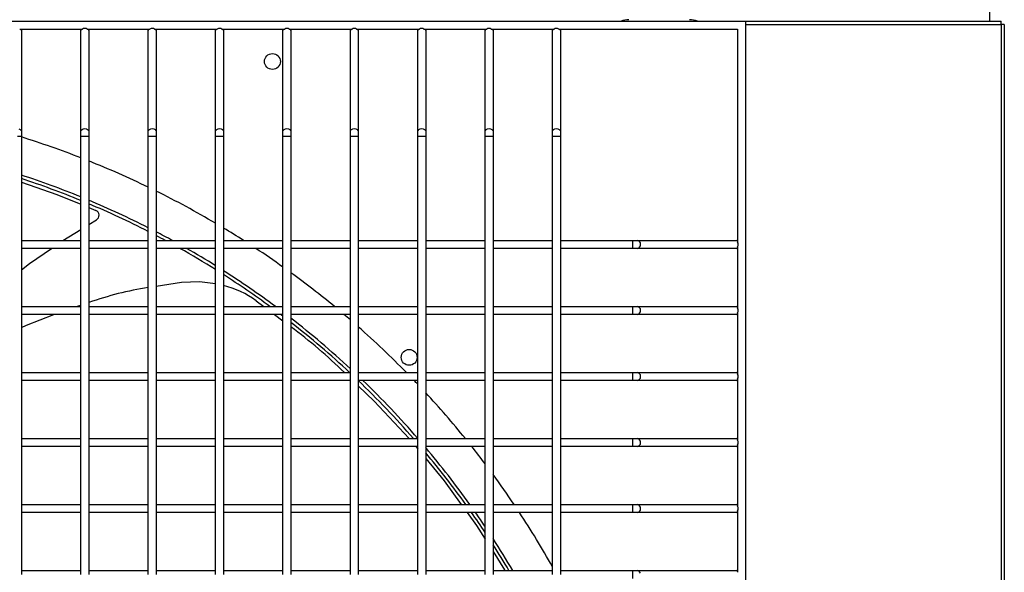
# Model space of a CAD drawing. Header units: millimetres. Extents: x 4 to 3534, y 14 to 98.
# Tile 43 of 161: x 18.786 to 19.159, y 58.775 to 58.985. Entities that reach past the tile are written whole.
import ezdxf

# ---------------------------------------------------------------- set-up
doc = ezdxf.new("R2010")
doc.units = ezdxf.units.MM
doc.header["$MEASUREMENT"] = 0
doc.layers.add('ARQ - EQUIPO CONDENSADORA', color=2, linetype='Continuous')

msp = doc.modelspace()

# ---------------------------------------------------------------- linework, layer by layer
at = {"layer": 'ARQ - EQUIPO CONDENSADORA', "color": 7, "linetype": 'Continuous'}
for p, q in [((19.15310417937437, 58.98393013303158), (19.15310417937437, 58.99559213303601)), ((18.30460317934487, 58.98393013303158), (19.06060317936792, 58.98393013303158)), ((19.06060317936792, 58.98393013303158), (19.06060317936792, 58.22793013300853)), ((19.06060317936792, 58.98393013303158), (19.15735317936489, 58.98393013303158)), ((19.15735317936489, 58.98267913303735), (19.15735317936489, 58.98393013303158)), ((18.78595263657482, 58.9809301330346), (18.80975372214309, 58.9809301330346)), ((18.78660317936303, 58.9809301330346), (18.78660317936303, 58.98043013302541)), ((18.78660317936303, 58.98043013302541), (18.78660317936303, 58.94205710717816)), ((18.80910317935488, 58.98043013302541), (18.80910317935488, 58.9809301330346)), ((18.80910317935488, 58.94205710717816), (18.80910317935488, 58.98043013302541)), ((18.81145263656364, 58.9809301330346), (18.83525372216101, 58.9809301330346)), ((18.81210317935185, 58.9809301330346), (18.81210317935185, 58.98043013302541)), ((18.81210317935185, 58.98043013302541), (18.81210317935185, 58.94205710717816)), ((18.83460317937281, 58.98043013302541), (18.83460317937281, 58.9809301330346)), ((18.83460317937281, 58.94205710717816), (18.83460317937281, 58.98043013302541)), ((18.83695263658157, 58.9809301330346), (18.86075372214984, 58.9809301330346)), ((18.83760317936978, 58.9809301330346), (18.83760317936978, 58.98043013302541)), ((18.83760317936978, 58.98043013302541), (18.83760317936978, 58.94205710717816)), ((18.86010317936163, 58.98043013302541), (18.86010317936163, 58.9809301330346)), ((18.86010317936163, 58.94205710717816), (18.86010317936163, 58.98043013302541)), ((18.8624526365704, 58.9809301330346), (18.88625372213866, 58.9809301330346)), ((18.8631031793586, 58.9809301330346), (18.8631031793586, 58.98043013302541)), ((18.8631031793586, 58.98043013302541), (18.8631031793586, 58.94205710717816)), ((18.88560317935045, 58.98043013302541), (18.88560317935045, 58.9809301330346)), ((18.88560317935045, 58.94205710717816), (18.88560317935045, 58.98043013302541)), ((18.88795263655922, 58.9809301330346), (18.91175372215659, 58.9809301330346)), ((18.88860317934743, 58.9809301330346), (18.88860317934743, 58.98043013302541)), ((18.88860317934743, 58.98043013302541), (18.88860317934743, 58.94205710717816)), ((18.91110317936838, 58.98043013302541), (18.91110317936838, 58.9809301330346)), ((18.91110317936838, 58.94205710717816), (18.91110317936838, 58.98043013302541)), ((18.91345263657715, 58.9809301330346), (18.93725372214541, 58.9809301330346)), ((18.91410317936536, 58.9809301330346), (18.91410317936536, 58.98043013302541)), ((18.91410317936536, 58.98043013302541), (18.91410317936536, 58.94205710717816)), ((18.93660317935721, 58.98043013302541), (18.93660317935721, 58.9809301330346)), ((18.93660317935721, 58.94205710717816), (18.93660317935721, 58.98043013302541)), ((18.93895263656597, 58.9809301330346), (18.96275372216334, 58.9809301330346)), ((18.93960317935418, 58.9809301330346), (18.93960317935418, 58.98043013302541)), ((18.93960317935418, 58.98043013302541), (18.93960317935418, 58.94205710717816)), ((18.96210317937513, 58.98043013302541), (18.96210317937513, 58.9809301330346)), ((18.96210317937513, 58.94205710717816), (18.96210317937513, 58.98043013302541)), ((18.9644526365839, 58.9809301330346), (18.98825372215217, 58.9809301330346)), ((18.96510317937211, 58.9809301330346), (18.96510317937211, 58.98043013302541)), ((18.96510317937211, 58.98043013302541), (18.96510317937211, 58.94205710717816)), ((18.98760317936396, 58.98043013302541), (18.98760317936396, 58.9809301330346)), ((18.98760317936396, 58.94205710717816), (18.98760317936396, 58.98043013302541)), ((18.98995263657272, 58.9809301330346), (19.05760317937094, 58.9809301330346)), ((18.99060317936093, 58.9809301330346), (18.99060317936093, 58.98043013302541)), ((18.99060317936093, 58.98043013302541), (18.99060317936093, 58.94205710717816)), ((19.05760317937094, 58.9809301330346), (19.05760317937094, 58.90027959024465)), ((19.06060317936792, 58.98267913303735), (19.15735317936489, 58.98267913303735)), ((19.15735317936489, 58.98267913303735), (19.15735217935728, 58.22868113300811)), ((19.15860317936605, 58.98267913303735), (19.15735317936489, 58.98267913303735)), ((19.15860317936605, 58.98267913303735), (19.15860317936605, 58.22868113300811)), ((18.78567720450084, 58.94321935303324), (18.78616383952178, 58.94294665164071)), ((18.78616383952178, 58.94294665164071), (18.78648899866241, 58.94253852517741)), ((18.78648899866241, 58.94253852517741), (18.78660317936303, 58.94205710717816)), ((18.80910317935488, 58.94205710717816), (18.8092173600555, 58.94253852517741)), ((18.8092173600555, 58.94253852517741), (18.80954251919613, 58.94294665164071)), ((18.80954251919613, 58.94294665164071), (18.81002915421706, 58.94321935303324)), ((18.81002915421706, 58.94321935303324), (18.81060317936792, 58.9433151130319)), ((18.81060317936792, 58.9433151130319), (18.81117720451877, 58.94321935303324)), ((18.81117720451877, 58.94321935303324), (18.8116638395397, 58.94294665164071)), ((18.8116638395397, 58.94294665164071), (18.81198899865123, 58.94253852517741)), ((18.81198899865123, 58.94253852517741), (18.81210317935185, 58.94205710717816)), ((18.83460317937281, 58.94205710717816), (18.83471736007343, 58.94253852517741)), ((18.83471736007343, 58.94253852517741), (18.83504251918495, 58.94294665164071)), ((18.83504251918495, 58.94294665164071), (18.83552915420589, 58.94321935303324)), ((18.83552915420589, 58.94321935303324), (18.83610317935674, 58.9433151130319)), ((18.83610317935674, 58.9433151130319), (18.83667720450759, 58.94321935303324)), ((18.83667720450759, 58.94321935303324), (18.83716383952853, 58.94294665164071)), ((18.83716383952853, 58.94294665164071), (18.83748899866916, 58.94253852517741)), ((18.83748899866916, 58.94253852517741), (18.83760317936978, 58.94205710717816)), ((18.86010317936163, 58.94205710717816), (18.86021736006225, 58.94253852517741)), ((18.86021736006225, 58.94253852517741), (18.86054251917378, 58.94294665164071)), ((18.86054251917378, 58.94294665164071), (18.86102915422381, 58.94321935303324)), ((18.86102915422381, 58.94321935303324), (18.86160317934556, 58.9433151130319)), ((18.86160317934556, 58.9433151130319), (18.86217720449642, 58.94321935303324)), ((18.86217720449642, 58.94321935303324), (18.86266383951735, 58.94294665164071)), ((18.86266383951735, 58.94294665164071), (18.86298899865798, 58.94253852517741)), ((18.86298899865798, 58.94253852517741), (18.8631031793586, 58.94205710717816)), ((18.88560317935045, 58.94205710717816), (18.88571736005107, 58.94253852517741)), ((18.88571736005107, 58.94253852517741), (18.8860425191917, 58.94294665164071)), ((18.8860425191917, 58.94294665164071), (18.88652915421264, 58.94321935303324)), ((18.88652915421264, 58.94321935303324), (18.88710317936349, 58.9433151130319)), ((18.88710317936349, 58.9433151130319), (18.88767720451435, 58.94321935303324)), ((18.88767720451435, 58.94321935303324), (18.88816383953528, 58.94294665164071)), ((18.88816383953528, 58.94294665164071), (18.88848899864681, 58.94253852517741)), ((18.88848899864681, 58.94253852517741), (18.88860317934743, 58.94205710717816)), ((18.91110317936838, 58.94205710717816), (18.911217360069, 58.94253852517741)), ((18.911217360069, 58.94253852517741), (18.91154251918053, 58.94294665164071)), ((18.91154251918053, 58.94294665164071), (18.91202915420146, 58.94321935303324)), ((18.91202915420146, 58.94321935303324), (18.91260317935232, 58.9433151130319)), ((18.91260317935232, 58.9433151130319), (18.91317720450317, 58.94321935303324)), ((18.91317720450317, 58.94321935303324), (18.91366383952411, 58.94294665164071)), ((18.91366383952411, 58.94294665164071), (18.91398899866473, 58.94253852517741)), ((18.91398899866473, 58.94253852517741), (18.91410317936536, 58.94205710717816)), ((18.93660317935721, 58.94205710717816), (18.93671736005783, 58.94253852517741)), ((18.93671736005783, 58.94253852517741), (18.93704251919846, 58.94294665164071)), ((18.93704251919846, 58.94294665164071), (18.93752915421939, 58.94321935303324)), ((18.93752915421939, 58.94321935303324), (18.93810317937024, 58.9433151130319)), ((18.93810317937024, 58.9433151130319), (18.9386772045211, 58.94321935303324)), ((18.9386772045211, 58.94321935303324), (18.93916383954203, 58.94294665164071)), ((18.93916383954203, 58.94294665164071), (18.93948899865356, 58.94253852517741)), ((18.93948899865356, 58.94253852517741), (18.93960317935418, 58.94205710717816)), ((18.96210317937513, 58.94205710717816), (18.96221736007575, 58.94253852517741)), ((18.96221736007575, 58.94253852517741), (18.96254251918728, 58.94294665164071)), ((18.96254251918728, 58.94294665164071), (18.96302915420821, 58.94321935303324)), ((18.96302915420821, 58.94321935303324), (18.96360317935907, 58.9433151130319)), ((18.96360317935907, 58.9433151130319), (18.96417720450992, 58.94321935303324)), ((18.96417720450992, 58.94321935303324), (18.96466383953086, 58.94294665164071)), ((18.96466383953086, 58.94294665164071), (18.96498899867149, 58.94253852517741)), ((18.96498899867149, 58.94253852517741), (18.96510317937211, 58.94205710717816)), ((18.98760317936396, 58.94205710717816), (18.98771736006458, 58.94253852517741)), ((18.98771736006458, 58.94253852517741), (18.9880425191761, 58.94294665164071)), ((18.9880425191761, 58.94294665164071), (18.98852915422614, 58.94321935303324)), ((18.98852915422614, 58.94321935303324), (18.98910317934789, 58.9433151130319)), ((18.98910317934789, 58.9433151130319), (18.98967720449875, 58.94321935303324)), ((18.98967720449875, 58.94321935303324), (18.99016383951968, 58.94294665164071)), ((18.99016383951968, 58.94294665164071), (18.99048899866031, 58.94253852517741)), ((18.99048899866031, 58.94253852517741), (18.99060317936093, 58.94205710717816)), ((18.78510317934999, 58.94037976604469), (18.78660317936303, 58.94037976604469)), ((18.78660317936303, 58.94205710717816), (18.78660317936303, 58.94037976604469)), ((18.78660317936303, 58.94037976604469), (18.78660317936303, 58.89943013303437)), ((18.80910317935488, 58.94037976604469), (18.80910317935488, 58.94205710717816)), ((18.80910317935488, 58.89942959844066), (18.80910317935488, 58.94037976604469)), ((18.80910317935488, 58.94037976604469), (18.81060317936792, 58.94037976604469)), ((18.81060317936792, 58.94037976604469), (18.81210317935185, 58.94037976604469)), ((18.81210317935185, 58.94205710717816), (18.81210317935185, 58.94037976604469)), ((18.81210317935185, 58.94037976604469), (18.81210317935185, 58.89943013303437)), ((18.83460317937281, 58.94037976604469), (18.83460317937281, 58.94205710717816)), ((18.83460317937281, 58.89942959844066), (18.83460317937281, 58.94037976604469)), ((18.83460317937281, 58.94037976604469), (18.83610317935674, 58.94037976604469)), ((18.83610317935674, 58.94037976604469), (18.83760317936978, 58.94037976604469)), ((18.83760317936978, 58.94205710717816), (18.83760317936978, 58.94037976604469)), ((18.83760317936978, 58.94037976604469), (18.83760317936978, 58.89943013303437)), ((18.86010317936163, 58.94037976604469), (18.86010317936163, 58.94205710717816)), ((18.86010317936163, 58.89942959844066), (18.86010317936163, 58.94037976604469)), ((18.86010317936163, 58.94037976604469), (18.86160317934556, 58.94037976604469)), ((18.86160317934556, 58.94037976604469), (18.8631031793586, 58.94037976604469)), ((18.8631031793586, 58.94205710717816), (18.8631031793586, 58.94037976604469)), ((18.8631031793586, 58.94037976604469), (18.8631031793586, 58.89943013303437)), ((18.88560317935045, 58.94037976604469), (18.88560317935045, 58.94205710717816)), ((18.88560317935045, 58.89942959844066), (18.88560317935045, 58.94037976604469)), ((18.88560317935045, 58.94037976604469), (18.88710317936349, 58.94037976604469)), ((18.88710317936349, 58.94037976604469), (18.88860317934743, 58.94037976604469)), ((18.88860317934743, 58.94205710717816), (18.88860317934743, 58.94037976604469)), ((18.88860317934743, 58.94037976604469), (18.88860317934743, 58.89943013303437)), ((18.91110317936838, 58.94037976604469), (18.91110317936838, 58.94205710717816)), ((18.91110317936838, 58.89942959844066), (18.91110317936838, 58.94037976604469)), ((18.91110317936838, 58.94037976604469), (18.91260317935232, 58.94037976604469)), ((18.91260317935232, 58.94037976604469), (18.91410317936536, 58.94037976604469)), ((18.91410317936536, 58.94205710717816), (18.91410317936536, 58.94037976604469)), ((18.91410317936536, 58.94037976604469), (18.91410317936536, 58.89943013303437)), ((18.93660317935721, 58.94037976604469), (18.93660317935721, 58.94205710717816)), ((18.93660317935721, 58.89942959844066), (18.93660317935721, 58.94037976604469)), ((18.93660317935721, 58.94037976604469), (18.93810317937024, 58.94037976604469)), ((18.93810317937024, 58.94037976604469), (18.93960317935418, 58.94037976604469)), ((18.93960317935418, 58.94205710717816), (18.93960317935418, 58.94037976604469)), ((18.93960317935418, 58.94037976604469), (18.93960317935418, 58.89943013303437)), ((18.96210317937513, 58.94037976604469), (18.96210317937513, 58.94205710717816)), ((18.96210317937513, 58.89942959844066), (18.96210317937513, 58.94037976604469)), ((18.96210317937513, 58.94037976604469), (18.96360317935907, 58.94037976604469)), ((18.96360317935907, 58.94037976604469), (18.96510317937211, 58.94037976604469)), ((18.96510317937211, 58.94205710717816), (18.96510317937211, 58.94037976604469)), ((18.96510317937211, 58.94037976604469), (18.96510317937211, 58.89943013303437)), ((18.98760317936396, 58.94037976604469), (18.98760317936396, 58.94205710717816)), ((18.98760317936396, 58.89942959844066), (18.98760317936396, 58.94037976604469)), ((18.98760317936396, 58.94037976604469), (18.98910317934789, 58.94037976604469)), ((18.98910317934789, 58.94037976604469), (18.99060317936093, 58.94037976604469)), ((18.99060317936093, 58.94205710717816), (18.99060317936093, 58.94037976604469)), ((18.99060317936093, 58.94037976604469), (18.99060317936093, 58.89943013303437)), ((18.78660317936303, 58.92301284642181), (18.80002928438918, 58.91829973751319)), ((18.80002928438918, 58.91829973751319), (18.80910317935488, 58.91462276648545)), ((18.81210317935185, 58.91340709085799), (18.814769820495, 58.91232650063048)), ((18.81210317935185, 58.90698044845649), (18.81498509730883, 58.90876523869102)), ((18.80233367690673, 58.90093013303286), (18.80910317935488, 58.90512252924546)), ((18.78660317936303, 58.90093013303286), (18.80910317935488, 58.90093013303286)), ((18.78660317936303, 58.89943013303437), (18.78660317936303, 58.87443013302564)), ((18.80910317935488, 58.89793013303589), (18.78660317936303, 58.89793013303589)), ((18.78971039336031, 58.89222914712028), (18.79796758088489, 58.89793013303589)), ((18.80910317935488, 58.87442959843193), (18.80910317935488, 58.89942959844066)), ((18.81210317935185, 58.90093013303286), (18.83460317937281, 58.90093013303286)), ((18.81210317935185, 58.89943013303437), (18.81210317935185, 58.87443013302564)), ((18.83460317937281, 58.89793013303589), (18.81210317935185, 58.89793013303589)), ((18.83460317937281, 58.87442959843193), (18.83460317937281, 58.89942959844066)), ((18.83760317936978, 58.90093013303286), (18.86010317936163, 58.90093013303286)), ((18.83760317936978, 58.89943013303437), (18.83760317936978, 58.87443013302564)), ((18.86010317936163, 58.89793013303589), (18.83760317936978, 58.89793013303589)), ((18.86010317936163, 58.87442959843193), (18.86010317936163, 58.89942959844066)), ((18.8631031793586, 58.90093013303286), (18.88560317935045, 58.90093013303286)), ((18.8631031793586, 58.89943013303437), (18.8631031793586, 58.87443013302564)), ((18.88560317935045, 58.89793013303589), (18.8631031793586, 58.89793013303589)), ((18.88560317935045, 58.87442959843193), (18.88560317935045, 58.89942959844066)), ((18.88860317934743, 58.90093013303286), (18.91110317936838, 58.90093013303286)), ((18.88860317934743, 58.89943013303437), (18.88860317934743, 58.87443013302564)), ((18.91110317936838, 58.89793013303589), (18.88860317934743, 58.89793013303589)), ((18.91110317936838, 58.87442959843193), (18.91110317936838, 58.89942959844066)), ((18.91410317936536, 58.90093013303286), (18.93660317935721, 58.90093013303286)), ((18.91410317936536, 58.89943013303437), (18.91410317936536, 58.87443013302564)), ((18.93660317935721, 58.89793013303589), (18.91410317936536, 58.89793013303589)), ((18.93660317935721, 58.87442959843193), (18.93660317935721, 58.89942959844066)), ((18.93960317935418, 58.90093013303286), (18.96210317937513, 58.90093013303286)), ((18.93960317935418, 58.89943013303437), (18.93960317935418, 58.87443013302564)), ((18.96210317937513, 58.89793013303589), (18.93960317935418, 58.89793013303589)), ((18.96210317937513, 58.87442959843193), (18.96210317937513, 58.89942959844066)), ((18.96510317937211, 58.90093013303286), (18.98760317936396, 58.90093013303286)), ((18.96510317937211, 58.89943013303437), (18.96510317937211, 58.87443013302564)), ((18.98760317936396, 58.89793013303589), (18.96510317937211, 58.89793013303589)), ((18.98760317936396, 58.87442959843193), (18.98760317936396, 58.89942959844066)), ((18.99060317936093, 58.90093013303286), (19.01802692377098, 58.90093013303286)), ((18.99060317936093, 58.89943013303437), (18.99060317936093, 58.87443013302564)), ((19.01802692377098, 58.89793013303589), (18.99060317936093, 58.89793013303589)), ((19.01802692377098, 58.90093013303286), (19.0197042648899, 58.90093013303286)), ((19.01802692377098, 58.89793013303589), (19.01802692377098, 58.90093013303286)), ((19.0197042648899, 58.89793013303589), (19.01802692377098, 58.89793013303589)), ((19.0197042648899, 58.90093013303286), (19.0571031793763, 58.90093013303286)), ((19.0201856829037, 58.90081595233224), (19.0197042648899, 58.90093013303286)), ((19.0197042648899, 58.89793013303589), (19.0201856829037, 58.89804431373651)), ((19.0571031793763, 58.89793013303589), (19.0197042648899, 58.89793013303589)), ((19.02059380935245, 58.90049079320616), (19.0201856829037, 58.90081595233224)), ((19.0201856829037, 58.89804431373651), (19.02059380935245, 58.89836947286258)), ((19.02086651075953, 58.90000415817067), (19.02059380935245, 58.90049079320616)), ((19.02059380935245, 58.89836947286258), (19.02086651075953, 58.89885610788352)), ((19.02096227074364, 58.89943013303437), (19.02086651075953, 58.90000415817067)), ((19.02086651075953, 58.89885610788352), (19.02096227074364, 58.89943013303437)), ((19.0571031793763, 58.90093013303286), (19.05760317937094, 58.90093013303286)), ((19.05760317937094, 58.89793013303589), (19.0571031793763, 58.89793013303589)), ((19.05760317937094, 58.89858067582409), (19.05760317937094, 58.87527959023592)), ((18.78660317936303, 58.88984840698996), (18.78971039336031, 58.89222914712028)), ((18.83760317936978, 58.88362377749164), (18.84722938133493, 58.88516614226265)), ((18.84722938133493, 58.88516614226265), (18.85404508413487, 58.88545922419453)), ((18.85404508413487, 58.88545922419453), (18.86010317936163, 58.88467388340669)), ((18.78660317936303, 58.87593013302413), (18.80910317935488, 58.87593013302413)), ((18.80726388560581, 58.87593013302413), (18.80910317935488, 58.8765012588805)), ((18.81210317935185, 58.87593013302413), (18.83460317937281, 58.87593013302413)), ((18.83760317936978, 58.87593013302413), (18.86010317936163, 58.87593013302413)), ((18.8631031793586, 58.87593013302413), (18.88560317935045, 58.87593013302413)), ((18.87550132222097, 58.8781140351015), (18.87839623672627, 58.87593013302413)), ((18.88860317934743, 58.87593013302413), (18.91110317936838, 58.87593013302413)), ((18.91410317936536, 58.87593013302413), (18.93660317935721, 58.87593013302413)), ((18.93960317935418, 58.87593013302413), (18.96210317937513, 58.87593013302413)), ((18.96510317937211, 58.87593013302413), (18.98760317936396, 58.87593013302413)), ((18.99060317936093, 58.87593013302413), (19.01802692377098, 58.87593013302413)), ((19.01802692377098, 58.87593013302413), (19.0197042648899, 58.87593013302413)), ((19.01802692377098, 58.87293013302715), (19.01802692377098, 58.87593013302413)), ((19.0197042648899, 58.87593013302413), (19.0571031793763, 58.87593013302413)), ((19.0201856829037, 58.87581595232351), (19.0197042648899, 58.87593013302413)), ((19.02059380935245, 58.87549079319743), (19.0201856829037, 58.87581595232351)), ((19.02086651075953, 58.87500415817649), (19.02059380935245, 58.87549079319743)), ((19.0571031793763, 58.87593013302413), (19.05760317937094, 58.87593013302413)), ((18.78660317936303, 58.87443013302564), (18.78660317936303, 58.84943013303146)), ((18.80910317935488, 58.87293013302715), (18.78660317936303, 58.87293013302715)), ((18.78857502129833, 58.86888308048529), (18.79885785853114, 58.87293013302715)), ((18.80910317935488, 58.84942959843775), (18.80910317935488, 58.87442959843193)), ((18.81210317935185, 58.87443013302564), (18.81210317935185, 58.84943013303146)), ((18.83460317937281, 58.87293013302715), (18.81210317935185, 58.87293013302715)), ((18.83460317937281, 58.84942959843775), (18.83460317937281, 58.87442959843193)), ((18.83760317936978, 58.87443013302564), (18.83760317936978, 58.84943013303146)), ((18.86010317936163, 58.87293013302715), (18.83760317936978, 58.87293013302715)), ((18.86010317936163, 58.84942959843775), (18.86010317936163, 58.87442959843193)), ((18.8631031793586, 58.87443013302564), (18.8631031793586, 58.84943013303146)), ((18.88560317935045, 58.87293013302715), (18.8631031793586, 58.87293013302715)), ((18.88237294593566, 58.87293013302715), (18.88560317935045, 58.87049326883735)), ((18.88560317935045, 58.84942959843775), (18.88560317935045, 58.87442959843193)), ((18.88860317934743, 58.87443013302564), (18.88860317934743, 58.84943013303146)), ((18.91110317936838, 58.87293013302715), (18.88860317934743, 58.87293013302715)), ((18.91110317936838, 58.84942959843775), (18.91110317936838, 58.87442959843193)), ((18.91410317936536, 58.87443013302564), (18.91410317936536, 58.84943013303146)), ((18.93660317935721, 58.87293013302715), (18.91410317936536, 58.87293013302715)), ((18.93660317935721, 58.84942959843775), (18.93660317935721, 58.87442959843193)), ((18.93960317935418, 58.87443013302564), (18.93960317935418, 58.84943013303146)), ((18.96210317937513, 58.87293013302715), (18.93960317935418, 58.87293013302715)), ((18.96210317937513, 58.84942959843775), (18.96210317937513, 58.87442959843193)), ((18.96510317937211, 58.87443013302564), (18.96510317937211, 58.84943013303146)), ((18.98760317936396, 58.87293013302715), (18.96510317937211, 58.87293013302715)), ((18.98760317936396, 58.84942959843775), (18.98760317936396, 58.87442959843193)), ((18.99060317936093, 58.87443013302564), (18.99060317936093, 58.84943013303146)), ((19.01802692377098, 58.87293013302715), (18.99060317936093, 58.87293013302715)), ((19.0197042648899, 58.87293013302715), (19.01802692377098, 58.87293013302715)), ((19.0197042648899, 58.87293013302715), (19.0201856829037, 58.87304431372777)), ((19.0571031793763, 58.87293013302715), (19.0197042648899, 58.87293013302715)), ((19.0201856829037, 58.87304431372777), (19.02059380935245, 58.87336947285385)), ((19.02059380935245, 58.87336947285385), (19.02086651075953, 58.87385610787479)), ((19.02096227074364, 58.87443013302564), (19.02086651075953, 58.87500415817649)), ((19.02086651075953, 58.87385610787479), (19.02096227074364, 58.87443013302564)), ((19.05760317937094, 58.87293013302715), (19.0571031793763, 58.87293013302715)), ((19.05760317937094, 58.87358067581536), (19.05760317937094, 58.85027959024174)), ((18.78660317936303, 58.86793085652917), (18.78857502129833, 58.86888308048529)), ((18.78660317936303, 58.85093013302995), (18.80910317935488, 58.85093013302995)), ((18.78660317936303, 58.84943013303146), (18.78660317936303, 58.82443013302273)), ((18.80910317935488, 58.82442959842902), (18.80910317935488, 58.84942959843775)), ((18.81210317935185, 58.85093013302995), (18.83460317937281, 58.85093013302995)), ((18.81210317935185, 58.84943013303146), (18.81210317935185, 58.82443013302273)), ((18.83460317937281, 58.82442959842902), (18.83460317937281, 58.84942959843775)), ((18.83760317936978, 58.85093013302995), (18.86010317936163, 58.85093013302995)), ((18.83760317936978, 58.84943013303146), (18.83760317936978, 58.82443013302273)), ((18.86010317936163, 58.82442959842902), (18.86010317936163, 58.84942959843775)), ((18.8631031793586, 58.85093013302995), (18.88560317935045, 58.85093013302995)), ((18.8631031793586, 58.84943013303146), (18.8631031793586, 58.82443013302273)), ((18.88560317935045, 58.82442959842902), (18.88560317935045, 58.84942959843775)), ((18.88860317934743, 58.85093013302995), (18.91110317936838, 58.85093013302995)), ((18.88860317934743, 58.84943013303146), (18.88860317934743, 58.82443013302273)), ((18.91110317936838, 58.82442959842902), (18.91110317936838, 58.84942959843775)), ((18.91410317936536, 58.85093013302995), (18.93660317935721, 58.85093013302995)), ((18.91410317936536, 58.84943013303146), (18.91410317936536, 58.82443013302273)), ((18.93660317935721, 58.82442959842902), (18.93660317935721, 58.84942959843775)), ((18.93960317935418, 58.85093013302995), (18.96210317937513, 58.85093013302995)), ((18.93960317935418, 58.84943013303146), (18.93960317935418, 58.82443013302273)), ((18.96210317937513, 58.82442959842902), (18.96210317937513, 58.84942959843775)), ((18.96510317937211, 58.85093013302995), (18.98760317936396, 58.85093013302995)), ((18.96510317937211, 58.84943013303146), (18.96510317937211, 58.82443013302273)), ((18.98760317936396, 58.82442959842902), (18.98760317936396, 58.84942959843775)), ((18.99060317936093, 58.85093013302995), (19.01802692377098, 58.85093013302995)), ((18.99060317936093, 58.84943013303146), (18.99060317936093, 58.82443013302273)), ((19.01802692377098, 58.85093013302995), (19.0197042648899, 58.85093013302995)), ((19.01802692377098, 58.84793013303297), (19.01802692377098, 58.85093013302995)), ((19.0197042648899, 58.85093013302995), (19.0571031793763, 58.85093013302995)), ((19.0201856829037, 58.85081595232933), (19.0197042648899, 58.85093013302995)), ((19.02059380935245, 58.85049079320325), (19.0201856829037, 58.85081595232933)), ((19.02086651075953, 58.85000415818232), (19.02059380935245, 58.85049079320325)), ((19.02096227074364, 58.84943013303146), (19.02086651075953, 58.85000415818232)), ((19.02086651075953, 58.84885610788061), (19.02096227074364, 58.84943013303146)), ((19.0571031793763, 58.85093013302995), (19.05760317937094, 58.85093013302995)), ((18.80910317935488, 58.84793013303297), (18.78660317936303, 58.84793013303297)), ((18.83460317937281, 58.84793013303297), (18.81210317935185, 58.84793013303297)), ((18.86010317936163, 58.84793013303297), (18.83760317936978, 58.84793013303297)), ((18.88560317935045, 58.84793013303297), (18.8631031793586, 58.84793013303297)), ((18.91110317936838, 58.84793013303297), (18.88860317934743, 58.84793013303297)), ((18.93660317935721, 58.84793013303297), (18.91410317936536, 58.84793013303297)), ((18.91410317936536, 58.84591744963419), (18.92013441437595, 58.84015087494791)), ((18.96210317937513, 58.84793013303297), (18.93960317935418, 58.84793013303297)), ((18.98760317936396, 58.84793013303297), (18.96510317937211, 58.84793013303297)), ((19.01802692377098, 58.84793013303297), (18.99060317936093, 58.84793013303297)), ((19.0197042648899, 58.84793013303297), (19.01802692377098, 58.84793013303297)), ((19.0197042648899, 58.84793013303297), (19.0201856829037, 58.8480443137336)), ((19.0571031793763, 58.84793013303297), (19.0197042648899, 58.84793013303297)), ((19.0201856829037, 58.8480443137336), (19.02059380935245, 58.84836947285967)), ((19.02059380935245, 58.84836947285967), (19.02086651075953, 58.84885610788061)), ((19.05760317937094, 58.84793013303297), (19.0571031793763, 58.84793013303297)), ((19.05760317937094, 58.84858067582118), (19.05760317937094, 58.82527959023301)), ((18.92013441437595, 58.84015087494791), (18.93336394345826, 58.82593013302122)), ((18.78660317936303, 58.82593013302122), (18.80910317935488, 58.82593013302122)), ((18.78660317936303, 58.82443013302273), (18.78660317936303, 58.79943013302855)), ((18.80910317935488, 58.82293013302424), (18.78660317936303, 58.82293013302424)), ((18.80910317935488, 58.79942959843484), (18.80910317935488, 58.82442959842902)), ((18.81210317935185, 58.82593013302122), (18.83460317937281, 58.82593013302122)), ((18.81210317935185, 58.82443013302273), (18.81210317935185, 58.79943013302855)), ((18.83460317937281, 58.82293013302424), (18.81210317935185, 58.82293013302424)), ((18.83460317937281, 58.79942959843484), (18.83460317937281, 58.82442959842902)), ((18.83760317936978, 58.82593013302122), (18.86010317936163, 58.82593013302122)), ((18.83760317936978, 58.82443013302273), (18.83760317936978, 58.79943013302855)), ((18.86010317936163, 58.82293013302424), (18.83760317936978, 58.82293013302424)), ((18.86010317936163, 58.79942959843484), (18.86010317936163, 58.82442959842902)), ((18.8631031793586, 58.82593013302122), (18.88560317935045, 58.82593013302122)), ((18.8631031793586, 58.82443013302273), (18.8631031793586, 58.79943013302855)), ((18.88560317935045, 58.82293013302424), (18.8631031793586, 58.82293013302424)), ((18.88560317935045, 58.79942959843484), (18.88560317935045, 58.82442959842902)), ((18.88860317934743, 58.82593013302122), (18.91110317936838, 58.82593013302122)), ((18.88860317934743, 58.82443013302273), (18.88860317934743, 58.79943013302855)), ((18.91110317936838, 58.82293013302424), (18.88860317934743, 58.82293013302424)), ((18.91110317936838, 58.79942959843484), (18.91110317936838, 58.82442959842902)), ((18.91410317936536, 58.82593013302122), (18.93660317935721, 58.82593013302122)), ((18.91410317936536, 58.82443013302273), (18.91410317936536, 58.79943013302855)), ((18.93660317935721, 58.82293013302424), (18.91410317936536, 58.82293013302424)), ((18.93584217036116, 58.82293013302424), (18.93660317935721, 58.82200671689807)), ((18.93660317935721, 58.79942959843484), (18.93660317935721, 58.82442959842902)), ((18.93960317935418, 58.82593013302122), (18.96210317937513, 58.82593013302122)), ((18.93960317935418, 58.82443013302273), (18.93960317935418, 58.79943013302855)), ((18.96210317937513, 58.82293013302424), (18.93960317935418, 58.82293013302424)), ((18.96210317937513, 58.79942959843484), (18.96210317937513, 58.82442959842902)), ((18.96510317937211, 58.82593013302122), (18.98760317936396, 58.82593013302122)), ((18.96510317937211, 58.82443013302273), (18.96510317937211, 58.79943013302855)), ((18.98760317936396, 58.82293013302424), (18.96510317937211, 58.82293013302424)), ((18.98760317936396, 58.79942959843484), (18.98760317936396, 58.82442959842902)), ((18.99060317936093, 58.82593013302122), (19.01802692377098, 58.82593013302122)), ((18.99060317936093, 58.82443013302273), (18.99060317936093, 58.79943013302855)), ((19.01802692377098, 58.82293013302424), (18.99060317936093, 58.82293013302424)), ((19.01802692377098, 58.82593013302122), (19.0197042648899, 58.82593013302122)), ((19.01802692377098, 58.82293013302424), (19.01802692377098, 58.82593013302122)), ((19.0197042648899, 58.82293013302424), (19.01802692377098, 58.82293013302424)), ((19.0197042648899, 58.82593013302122), (19.0571031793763, 58.82593013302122)), ((19.0201856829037, 58.8258159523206), (19.0197042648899, 58.82593013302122)), ((19.0197042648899, 58.82293013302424), (19.0201856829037, 58.82304431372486)), ((19.0571031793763, 58.82293013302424), (19.0197042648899, 58.82293013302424)), ((19.02059380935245, 58.82549079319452), (19.0201856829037, 58.8258159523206)), ((19.0201856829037, 58.82304431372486), (19.02059380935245, 58.82336947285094)), ((19.02086651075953, 58.82500415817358), (19.02059380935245, 58.82549079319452)), ((19.02059380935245, 58.82336947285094), (19.02086651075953, 58.82385610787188)), ((19.02096227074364, 58.82443013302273), (19.02086651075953, 58.82500415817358)), ((19.02086651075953, 58.82385610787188), (19.02096227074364, 58.82443013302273)), ((19.0571031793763, 58.82593013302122), (19.05760317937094, 58.82593013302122)), ((19.05760317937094, 58.82293013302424), (19.0571031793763, 58.82293013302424)), ((19.05760317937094, 58.82358067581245), (19.05760317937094, 58.80027959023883)), ((18.93960317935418, 58.818366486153), (18.94657824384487, 58.80990287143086)), ((18.94657824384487, 58.80990287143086), (18.95308452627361, 58.80093013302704)), ((18.78660317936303, 58.80093013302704), (18.80910317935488, 58.80093013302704)), ((18.81210317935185, 58.80093013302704), (18.83460317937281, 58.80093013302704)), ((18.83760317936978, 58.80093013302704), (18.86010317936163, 58.80093013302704)), ((18.8631031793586, 58.80093013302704), (18.88560317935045, 58.80093013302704)), ((18.88860317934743, 58.80093013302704), (18.91110317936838, 58.80093013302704)), ((18.91410317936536, 58.80093013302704), (18.93660317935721, 58.80093013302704)), ((18.93960317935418, 58.80093013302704), (18.96210317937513, 58.80093013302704)), ((18.96510317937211, 58.80093013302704), (18.98760317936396, 58.80093013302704)), ((18.99060317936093, 58.80093013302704), (19.01802692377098, 58.80093013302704)), ((19.01802692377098, 58.80093013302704), (19.0197042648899, 58.80093013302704)), ((19.01802692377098, 58.79793013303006), (19.01802692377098, 58.80093013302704)), ((19.0197042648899, 58.80093013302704), (19.0571031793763, 58.80093013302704)), ((19.0201856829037, 58.80081595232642), (19.0197042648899, 58.80093013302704)), ((19.02059380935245, 58.80049079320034), (19.0201856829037, 58.80081595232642)), ((19.0571031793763, 58.80093013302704), (19.05760317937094, 58.80093013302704)), ((18.78660317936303, 58.79943013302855), (18.78660317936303, 58.77443013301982)), ((18.80910317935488, 58.79793013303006), (18.78660317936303, 58.79793013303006)), ((18.80910317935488, 58.77442959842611), (18.80910317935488, 58.79942959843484)), ((18.81210317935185, 58.79943013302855), (18.81210317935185, 58.77443013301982)), ((18.83460317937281, 58.79793013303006), (18.81210317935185, 58.79793013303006)), ((18.83460317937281, 58.77442959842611), (18.83460317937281, 58.79942959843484)), ((18.83760317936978, 58.79943013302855), (18.83760317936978, 58.77443013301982)), ((18.86010317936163, 58.79793013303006), (18.83760317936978, 58.79793013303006)), ((18.86010317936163, 58.77442959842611), (18.86010317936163, 58.79942959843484)), ((18.8631031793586, 58.79943013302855), (18.8631031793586, 58.77443013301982)), ((18.88560317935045, 58.79793013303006), (18.8631031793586, 58.79793013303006)), ((18.88560317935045, 58.77442959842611), (18.88560317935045, 58.79942959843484)), ((18.88860317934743, 58.79943013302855), (18.88860317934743, 58.77443013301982)), ((18.91110317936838, 58.79793013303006), (18.88860317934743, 58.79793013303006)), ((18.91110317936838, 58.77442959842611), (18.91110317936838, 58.79942959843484)), ((18.91410317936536, 58.79943013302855), (18.91410317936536, 58.77443013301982)), ((18.93660317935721, 58.79793013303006), (18.91410317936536, 58.79793013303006)), ((18.93660317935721, 58.77442959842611), (18.93660317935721, 58.79942959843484)), ((18.93960317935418, 58.79943013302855), (18.93960317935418, 58.77443013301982)), ((18.96210317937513, 58.79793013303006), (18.93960317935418, 58.79793013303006)), ((18.95525987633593, 58.79793013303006), (18.95878662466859, 58.79306643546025)), ((18.96210317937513, 58.77442959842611), (18.96210317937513, 58.79942959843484)), ((18.96510317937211, 58.79943013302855), (18.96510317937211, 58.77443013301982)), ((18.98760317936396, 58.79793013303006), (18.96510317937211, 58.79793013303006)), ((18.98760317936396, 58.77442959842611), (18.98760317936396, 58.79942959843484)), ((18.99060317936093, 58.79943013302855), (18.99060317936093, 58.77443013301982)), ((19.01802692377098, 58.79793013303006), (18.99060317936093, 58.79793013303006)), ((19.0197042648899, 58.79793013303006), (19.01802692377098, 58.79793013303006)), ((19.0197042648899, 58.79793013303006), (19.0201856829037, 58.79804431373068)), ((19.0571031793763, 58.79793013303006), (19.0197042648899, 58.79793013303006)), ((19.0201856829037, 58.79804431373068), (19.02059380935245, 58.79836947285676)), ((19.02086651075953, 58.80000415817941), (19.02059380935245, 58.80049079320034)), ((19.02059380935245, 58.79836947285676), (19.02086651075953, 58.7988561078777)), ((19.02096227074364, 58.79943013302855), (19.02086651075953, 58.80000415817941)), ((19.02086651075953, 58.7988561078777), (19.02096227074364, 58.79943013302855)), ((19.05760317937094, 58.79793013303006), (19.0571031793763, 58.79793013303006)), ((19.05760317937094, 58.79858067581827), (19.05760317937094, 58.7752795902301)), ((18.95878662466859, 58.79306643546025), (18.96210317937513, 58.78785265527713)), ((18.96510317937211, 58.78313651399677), (18.96948000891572, 58.77625593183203)), ((18.78660317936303, 58.77593013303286), (18.80910317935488, 58.77593013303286)), ((18.81210317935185, 58.77593013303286), (18.83460317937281, 58.77593013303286)), ((18.83760317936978, 58.77593013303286), (18.86010317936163, 58.77593013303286)), ((18.8631031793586, 58.77593013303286), (18.88560317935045, 58.77593013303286)), ((18.88860317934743, 58.77593013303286), (18.91110317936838, 58.77593013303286)), ((18.91410317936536, 58.77593013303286), (18.93660317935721, 58.77593013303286)), ((18.93960317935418, 58.77593013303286), (18.96210317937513, 58.77593013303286)), ((18.96510317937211, 58.77593013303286), (18.98760317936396, 58.77593013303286)), ((18.96948000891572, 58.77625593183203), (18.96966095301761, 58.77593013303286)), ((18.99060317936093, 58.77593013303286), (19.01802692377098, 58.77593013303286)), ((19.01802692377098, 58.77593013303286), (19.0197042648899, 58.77593013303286)), ((19.01802692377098, 58.77293013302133), (19.01802692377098, 58.77593013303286)), ((19.0197042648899, 58.77593013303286), (19.0571031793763, 58.77593013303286)), ((19.0201856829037, 58.77581595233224), (19.0197042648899, 58.77593013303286)), ((19.02059380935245, 58.77549079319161), (19.0201856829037, 58.77581595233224)), ((19.02086651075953, 58.77500415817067), (19.02059380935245, 58.77549079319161)), ((19.0571031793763, 58.77593013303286), (19.05760317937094, 58.77593013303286))]:
    msp.add_line(p, q, dxfattribs=at)
for centre, radius in [((18.88160417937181, 58.9687291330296), 0.003000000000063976), ((18.93333419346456, 58.85666114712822), 0.003000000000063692)]:
    msp.add_circle(centre, radius, dxfattribs=at)
for centre, radius, start, end in [((19.01650417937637, 58.97704213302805), 0.007500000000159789, 90, 113.3067175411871), ((19.03950417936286, 58.97704213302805), 0.007500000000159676, 66.6932824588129, 90), ((18.78597929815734, 58.98038572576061), 0.0006254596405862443, 4.071397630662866, 60.50649609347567), ((18.80972706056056, 58.98038572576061), 0.0006254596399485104, 119.4935040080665, 175.928603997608), ((18.81060317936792, 58.97993992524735), 0.001304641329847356, 49.37510829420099, 130.6248917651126), ((18.81147929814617, 58.98038572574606), 0.0006254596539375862, 4.071393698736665, 60.50649506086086), ((18.83522706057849, 58.98038572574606), 0.0006254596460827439, 119.4935044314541, 175.9286052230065), ((18.83610317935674, 58.97993992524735), 0.001304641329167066, 49.37510827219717, 130.6248917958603), ((18.83697929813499, 58.98038572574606), 0.0006254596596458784, 4.071396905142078, 60.50649501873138), ((18.86072706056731, 58.98038572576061), 0.000625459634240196, 119.493503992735, 175.9286075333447), ((18.86160317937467, 58.97993992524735), 0.001304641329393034, 49.37510830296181, 130.6248918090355), ((18.86247929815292, 58.98038572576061), 0.0006254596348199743, 4.071392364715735, 60.50649596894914), ((18.88622706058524, 58.98038572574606), 0.0006254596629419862, 119.4935051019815, 175.9286024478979), ((18.88710317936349, 58.9799399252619), 0.001304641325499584, 49.37510808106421, 130.6248918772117), ((18.88797929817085, 58.98038572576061), 0.0006254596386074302, 4.071392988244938, 60.50649581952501), ((18.91172706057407, 58.98038572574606), 0.0006254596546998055, 119.4935048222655, 175.9286043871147), ((18.91260317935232, 58.97993992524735), 0.001304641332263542, 49.37510835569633, 130.624891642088), ((18.91347929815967, 58.98038572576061), 0.000625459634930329, 4.071393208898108, 60.50649603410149), ((18.93722706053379, 58.98038572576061), 0.0006254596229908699, 119.4935032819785, 175.9286061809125), ((18.93810317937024, 58.9799399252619), 0.001304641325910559, 49.37510817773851, 130.6248919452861), ((18.9389792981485, 58.98038572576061), 0.0006254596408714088, 4.071396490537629, 60.5064959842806), ((18.96272706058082, 58.98038572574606), 0.0006254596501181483, 119.4935047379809, 175.9286063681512), ((18.96360317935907, 58.97993992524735), 0.001304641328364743, 49.37510817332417, 130.6248917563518), ((18.96447929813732, 58.98038572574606), 0.00062545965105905, 4.071393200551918, 60.50649517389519), ((18.98822706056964, 58.98038572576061), 0.0006254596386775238, 119.4935040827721, 175.9286057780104), ((18.98910317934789, 58.97993992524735), 0.001304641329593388, 49.3751082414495, 130.6248917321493), ((18.98997929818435, 58.98038572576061), 0.0006254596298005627, 4.071395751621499, 60.50649651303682), ((18.68160417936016, 58.60493113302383), 0.3512500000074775, 68.71628052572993, 72.60667999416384), ((18.68160417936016, 58.60493113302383), 0.3512500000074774, 64.17751772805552, 68.19015299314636), ((18.68160417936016, 58.60493113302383), 0.3375000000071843, 67.80408249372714, 71.87397467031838), ((18.68160417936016, 58.60493113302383), 0.3362500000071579, 67.71715141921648, 71.80423601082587), ((18.68160417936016, 58.60493113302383), 0.3375000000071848, 63.04244132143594, 67.25293607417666), ((18.68160417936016, 58.60493113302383), 0.3512500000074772, 59.45717689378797, 63.63261283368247), ((18.68160417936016, 58.60493113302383), 0.3362500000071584, 62.93406117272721, 67.16360326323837), ((18.81397480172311, 58.9104913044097), 0.00200000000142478, 300.3411634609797, 66.57743033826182), ((18.68160417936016, 58.60493113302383), 0.3512500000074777, 57.42653026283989, 58.8872987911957), ((18.68160417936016, 58.60493113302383), 0.3375000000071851, 61.28662936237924, 62.46959478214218), ((18.68160417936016, 58.60493113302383), 0.3362500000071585, 61.6779000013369, 62.35851646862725), ((18.68160417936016, 58.60493113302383), 0.3362500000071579, 57.93695785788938, 60.61852558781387), ((18.68160417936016, 58.60493113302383), 0.3375000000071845, 58.06978780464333, 60.24380826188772), ((18.68160417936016, 58.60493113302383), 0.3512500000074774, 54.49457258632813, 56.52856143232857), ((19.0570587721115, 58.90030625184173), 0.0006254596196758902, 29.49350380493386, 85.92860841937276), ((19.0570587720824, 58.89855401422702), 0.0006254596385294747, 274.0713927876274, 330.5064958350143), ((19.05661297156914, 58.89943013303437), 0.001304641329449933, 319.3751082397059, 40.62489176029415), ((18.68160417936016, 58.60493113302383), 0.3375000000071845, 53.41369849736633, 57.46771106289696), ((18.68160417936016, 58.60493113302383), 0.3362500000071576, 53.70161619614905, 57.33174614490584), ((18.68160417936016, 58.60493113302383), 0.3512500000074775, 50.49124705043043, 53.89116115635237), ((18.85467871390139, 58.75685757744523), 0.1278712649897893, 99.03269289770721, 109.448305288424), ((18.85371424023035, 58.84756689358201), 0.03752072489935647, 54.50246437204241, 75.50867508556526), ((19.0570587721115, 58.87530625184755), 0.0006254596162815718, 29.49350342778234, 85.92860848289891), ((19.05661297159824, 58.87443013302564), 0.001304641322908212, 319.3751079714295, 40.62489202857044), ((18.68160417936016, 58.60493113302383), 0.336250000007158, 52.64955854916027, 52.84675740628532), ((18.68160417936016, 58.60493113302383), 0.3375000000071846, 47.15658849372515, 52.16929804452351), ((18.68160417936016, 58.60493113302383), 0.3512500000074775, 49.2032294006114, 49.72819119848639), ((19.0570587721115, 58.87355401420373), 0.0006254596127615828, 274.0713911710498, 330.5064963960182), ((18.68160417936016, 58.60493113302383), 0.3362500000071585, 47.02032101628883, 52.00371291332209), ((18.76861411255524, 58.70721976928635), 0.2008026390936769, 45.69892718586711, 53.30556568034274), ((18.68160417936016, 58.60493113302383), 0.3512500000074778, 44.45533410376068, 48.55361924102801), ((19.0570587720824, 58.85030625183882), 0.0006254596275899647, 29.49350355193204, 85.92860771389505), ((19.05661297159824, 58.84943013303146), 0.0013046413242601, 319.3751080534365, 40.62489194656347), ((18.68160417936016, 58.60493113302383), 0.3362500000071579, 41.09018112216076, 46.27566175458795), ((18.68160417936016, 58.60493113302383), 0.3375000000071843, 40.90538510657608, 46.05423580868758), ((18.68160417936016, 58.60493113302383), 0.3512500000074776, 43.44991641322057, 43.77372397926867), ((19.0570587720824, 58.84855401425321), 0.0006254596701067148, 274.0713945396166, 330.5064946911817), ((18.68160417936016, 58.60493113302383), 0.3512500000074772, 38.98955061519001, 42.73360415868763), ((18.68160417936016, 58.60493113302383), 0.3512500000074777, 37.00588750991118, 38.36271931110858), ((19.0570587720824, 58.82530625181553), 0.0006254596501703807, 29.4935048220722, 85.9286066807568), ((19.0570587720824, 58.82355401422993), 0.0006254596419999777, 274.0713929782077, 330.5064957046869), ((19.05661297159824, 58.82443013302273), 0.001304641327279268, 319.3751081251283, 40.62489187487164), ((18.68160417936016, 58.60493113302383), 0.3375000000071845, 35.50245074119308, 40.14267070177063), ((18.68160417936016, 58.60493113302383), 0.336250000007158, 35.65453684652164, 39.88944812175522), ((18.68160417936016, 58.60493113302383), 0.351250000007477, 33.91789180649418, 36.18503046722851), ((19.0570587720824, 58.80030625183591), 0.0006254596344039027, 29.49350408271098, 85.92860747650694), ((18.68160417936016, 58.60493113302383), 0.3362500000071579, 33.46760334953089, 35.02786287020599), ((18.68160417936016, 58.60493113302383), 0.3375000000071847, 33.78725955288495, 34.87925528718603), ((18.68160417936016, 58.60493113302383), 0.3512500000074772, 29.40493443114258, 33.33020399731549), ((19.0570587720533, 58.79855401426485), 0.0006254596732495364, 274.0713945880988, 330.506494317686), ((19.05661297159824, 58.79943013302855), 0.001304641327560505, 319.3751081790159, 40.62489182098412), ((18.68160417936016, 58.60493113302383), 0.3375000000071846, 30.44185512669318, 32.86019326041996), ((18.68160417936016, 58.60493113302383), 0.336250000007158, 30.56710862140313, 32.52896626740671), ((19.0570587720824, 58.77530625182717), 0.0006254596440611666, 29.49350413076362, 85.92860679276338)]:
    msp.add_arc(centre, radius, start, end, dxfattribs=at)

doc.saveas('drawing.dxf')
